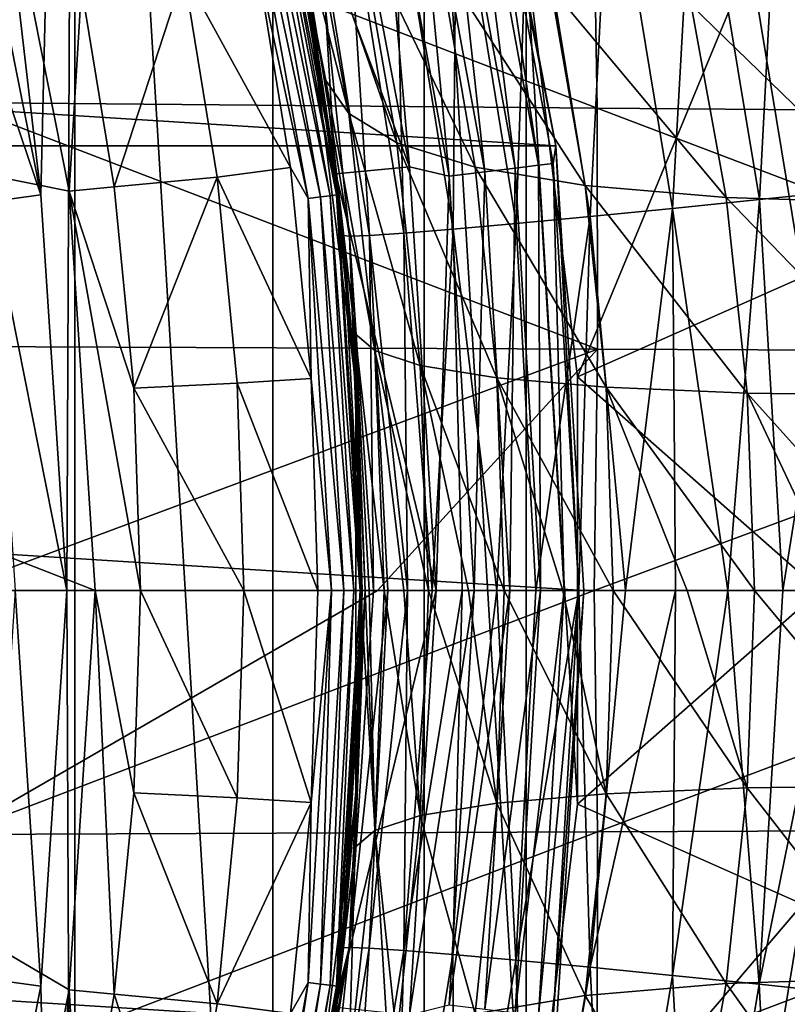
# Model space of a CAD drawing. Header units: metres. Extents: x -31 to 167, y -24 to 31.
# Tile 98 of 155: x 20.18 to 25.38, y -2.8 to 3.86. Entities that reach past the tile are written whole.
import ezdxf

# ---------------------------------------------------------------- set-up
doc = ezdxf.new("R2010")
doc.units = ezdxf.units.M
doc.layers.add('solid_12_381_042_XXX', color=7, linetype='CONTINUOUS')

msp = doc.modelspace()

# ---------------------------------------------------------------- linework, layer by layer
at = {"layer": 'solid_12_381_042_XXX'}
for points in [[(20.324528, 2.676137, 115.540306), (20.555901, 12.387565, 115.540306), (18.917381, 14.769246, 115.540306)], [(19.801411, 5.306026, 115.540306), (20.324528, 2.676137, 115.540306), (18.917381, 14.769246, 115.540306)], [(20.324528, 2.676137, 115.540306), (20.499933, 0, 115.540306), (20.555901, 12.387565, 115.540306)], [(20.499933, 0, 115.540306), (20.555901, -12.387565, 115.540306), (20.555901, 12.387565, 115.540306)], [(21.896215, -9.826105, 115.540306), (21.896215, 9.826105, 115.540306), (20.555901, 12.387565, 115.540306)], [(20.555901, -12.387565, 115.540306), (21.896215, -9.826105, 115.540306), (20.555901, 12.387565, 115.540306)], [(22.918835, -7.122099, 115.540306), (22.918835, 7.122099, 115.540306), (21.896215, 9.826105, 115.540306)], [(21.896215, -9.826105, 115.540306), (22.918835, -7.122099, 115.540306), (21.896215, 9.826105, 115.540306)], [(23.60891, -4.314861, 115.540306), (23.60891, 4.314861, 115.540306), (22.918835, 7.122099, 115.540306)], [(22.918835, -7.122099, 115.540306), (23.60891, -4.314861, 115.540306), (22.918835, 7.122099, 115.540306)], [(23.810772, 3.007728, -4), (-23.810766, 3.007766, -4), (-23.245995, 5.968215, -4)], [(23.810772, 3.007728, -4), (-23.245995, 5.968215, -4), (23.246014, 5.968144, -4)], [(23.810755, 3.007985, -1), (23.246002, 5.968532, -1), (23.269783, 5.735486, -0.742193)], [(23.246014, 5.968144, -4), (23.246002, 5.968532, -1), (23.810755, 3.007985, -1)], [(23.810772, 3.007728, -4), (23.246014, 5.968144, -4), (23.810755, 3.007985, -1)], [(23.269783, 5.735486, -0.742193), (23.172903, 5.711607, -0.50068), (23.692406, 2.876779, -0.50068)], [(23.791456, 2.888806, -0.742193), (23.269783, 5.735486, -0.742193), (23.692406, 2.876779, -0.50068)], [(23.810755, 3.007985, -1), (23.269783, 5.735486, -0.742193), (23.791456, 2.888806, -0.742193)], [(22.820646, 2.865775), (22.2819, 5.701859), (21.793116, 5.595307)], [(22.58296, 5.5662, -0.034074), (22.2819, 5.701859), (22.820646, 2.865775)], [(23.018581, 5.673571, -0.293264), (22.817352, 5.623972, -0.134106), (23.328884, 2.832639, -0.134106)], [(23.172903, 5.711607, -0.50068), (23.018581, 5.673571, -0.293264), (23.534622, 2.85762, -0.293264)], [(23.534622, 2.85762, -0.293264), (23.018581, 5.673571, -0.293264), (23.328884, 2.832639, -0.134106)], [(23.692406, 2.876779, -0.50068), (23.172903, 5.711607, -0.50068), (23.534622, 2.85762, -0.293264)], [(22.817352, 5.623972, -0.134106), (22.58296, 5.5662, -0.034074), (23.089235, 2.803541, -0.034074)], [(23.328884, 2.832639, -0.134106), (22.817352, 5.623972, -0.134106), (23.089235, 2.803541, -0.034074)], [(21.793116, 5.595307), (21.914282, 5.100418, 82.350105), (22.173496, 3.819171, 81.93988)], [(22.322607, 2.819584), (21.793116, 5.595307), (22.173496, 3.819171, 81.93988)], [(22.820646, 2.865775), (21.793116, 5.595307), (22.322607, 2.819584)], [(23.089235, 2.803541, -0.034074), (22.58296, 5.5662, -0.034074), (22.820646, 2.865775)], [(6.526183, 5.526335, 128.090302), (19.988071, 5.355397, 128.090302), (20.516102, 2.700798, 128.090302)], [(6.526183, 5.526335, 128.090302), (20.516102, 2.700798, 128.090302), (20.693132, 0, 128.090302)], [(6.526183, 5.526335, 128.090302), (20.693132, 0, 128.090302), (20.516102, -2.700798, 128.090302)], [(6.526183, 5.526335, 128.090302), (20.516102, -2.700798, 128.090302), (19.988071, -5.355397, 128.090302)], [(25.780779, 2.706497, 140.794189), (25.333107, 5.402431, 140.855637), (25.899948, 5.522178, 140.900391)], [(25.18796, 2.644934, 140.66008), (24.751913, 5.279915, 140.719009), (25.333107, 5.402431, 140.855637)], [(25.780779, 2.706497, 140.794189), (25.18796, 2.644934, 140.66008), (25.333107, 5.402431, 140.855637)], [(20.599676, 4.080851, 119.302742), (20.516102, 2.700798, 128.090302), (19.988071, 5.355397, 128.090302)], [(35.669422, 5.394961, 116.458664), (25.125805, 4.270139, 116.398293), (25.48015, 2.120421, 116.445717)], [(19.463934, 5.215148, 118.044807), (20.324528, 2.676137, 115.540306), (19.801411, 5.306026, 115.540306)], [(21.742325, 5.288184, 118.147484), (22.217154, 2.663018, 118.147484), (21.66095, 5.268392, 118.104897)], [(21.66095, 5.268392, 118.104897), (22.134001, 2.653052, 118.104897), (21.783848, 4.278049, 118.090302)], [(22.217154, 2.663018, 118.147484), (22.134001, 2.653052, 118.104897), (21.66095, 5.268392, 118.104897)], [(21.806908, 5.303893, 118.21389), (22.283148, 2.670929, 118.21389), (21.742325, 5.288184, 118.147484)], [(22.283148, 2.670929, 118.21389), (22.217154, 2.663018, 118.147484), (21.742325, 5.288184, 118.147484)], [(21.806908, 5.303893, 118.21389), (21.848368, 5.313976, 118.2976), (22.325512, 2.676007, 118.2976)], [(21.806908, 5.303893, 118.21389), (22.325512, 2.676007, 118.2976), (22.283148, 2.670929, 118.21389)], [(22.325512, 2.676007, 118.2976), (21.848368, 5.313976, 118.2976), (22.111502, 4.163107, 118.390305)], [(24.600691, 2.585522, 140.426254), (24.176334, 5.161701, 140.483307), (24.751913, 5.279915, 140.719009)], [(25.18796, 2.644934, 140.66008), (24.600691, 2.585522, 140.426254), (24.751913, 5.279915, 140.719009)], [(19.463934, 5.215148, 118.044807), (19.978132, 2.629977, 118.044807), (20.324528, 2.676137, 115.540306)], [(24.043575, 2.530911, 140.092072), (23.630329, 5.053028, 140.148117), (24.176334, 5.161701, 140.483307)], [(24.600691, 2.585522, 140.426254), (24.043575, 2.530911, 140.092072), (24.176334, 5.161701, 140.483307)], [(21.914282, 5.100418, 82.350105), (21.932089, 5.104679, 84.087563), (22.253059, 3.449688, 83.561829)], [(22.173496, 3.819171, 81.93988), (21.914282, 5.100418, 82.350105), (22.253059, 3.449688, 83.561829)], [(22.409554, 3.226982, 85.239479), (22.253059, 3.449688, 83.561829), (21.932089, 5.104679, 84.087563)], [(22.409554, 3.226982, 85.239479), (21.932089, 5.104679, 84.087563), (22.125624, 4.783869, 85.713974)], [(23.541435, 2.483649, 139.665146), (23.138018, 4.958916, 139.721176), (23.630329, 5.053028, 140.148117)], [(24.043575, 2.530911, 140.092072), (23.541435, 2.483649, 139.665146), (23.630329, 5.053028, 140.148117)], [(24.089891, 3.262779, 146.400558), (19.70454, 4.948817, 146.336716), (19.743534, 3.301331, 146.371887)], [(24.089891, 3.262779, 146.400558), (24.063913, 4.892558, 146.364319), (19.70454, 4.948817, 146.336716)], [(23.115929, 2.445819, 139.161072), (22.720432, 4.883469, 139.218018), (23.138018, 4.958916, 139.721176)], [(23.541435, 2.483649, 139.665146), (23.115929, 2.445819, 139.161072), (23.138018, 4.958916, 139.721176)], [(22.782572, 2.418746, 138.601639), (22.392628, 4.8293, 138.660294), (22.720432, 4.883469, 139.218018)], [(23.115929, 2.445819, 139.161072), (22.782572, 2.418746, 138.601639), (22.720432, 4.883469, 139.218018)], [(28.420967, 3.230075, 146.410919), (24.063913, 4.892558, 146.364319), (24.089891, 3.262779, 146.400558)], [(28.420967, 3.230075, 146.410919), (28.402353, 4.844299, 146.374252), (24.063913, 4.892558, 146.364319)], [(22.414352, 2.397688, 137.416214), (22.027889, 4.786428, 137.479553), (22.161959, 4.797245, 138.072662)], [(22.548912, 2.402852, 138.011765), (22.161959, 4.797245, 138.072662), (22.392628, 4.8293, 138.660294)], [(22.548912, 2.402852, 138.011765), (22.414352, 2.397688, 137.416214), (22.161959, 4.797245, 138.072662)], [(22.782572, 2.418746, 138.601639), (22.548912, 2.402852, 138.011765), (22.392628, 4.8293, 138.660294)], [(21.983385, 4.793825, 136.902283), (22.333803, 2.729693, 136.843002), (22.111502, 4.163107, 118.390305)], [(22.027889, 4.786428, 137.479553), (22.333803, 2.729693, 136.843002), (21.983385, 4.793825, 136.902283)], [(22.027889, 4.786428, 137.479553), (22.37145, 2.401706, 136.836563), (22.333803, 2.729693, 136.843002)], [(22.414352, 2.397688, 137.416214), (22.37145, 2.401706, 136.836563), (22.027889, 4.786428, 137.479553)], [(22.125624, 4.783869, 85.713974), (22.478102, 4.498309, 87.324707), (22.734182, 3.029229, 86.900757)], [(22.409554, 3.226982, 85.239479), (22.125624, 4.783869, 85.713974), (22.734182, 3.029229, 86.900757)], [(22.478102, 4.498309, 87.324707), (23.02549, 4.260462, 88.896202), (23.264254, 2.865053, 88.520897)], [(22.734182, 3.029229, 86.900757), (22.478102, 4.498309, 87.324707), (23.264254, 2.865053, 88.520897)], [(21.293713, 4.179399, 118.090302), (21.783848, 4.278049, 118.090302), (22.014612, 2.862653, 118.090302)], [(22.134001, 2.653052, 118.104897), (22.014612, 2.862653, 118.090302), (21.783848, 4.278049, 118.090302)], [(23.956444, -1.445209, 115.540306), (23.956444, 1.445209, 115.540306), (23.60891, 4.314861, 115.540306)], [(25.125805, 4.270139, 116.398293), (23.60891, 4.314861, 115.540306), (23.956444, 1.445209, 115.540306)], [(23.60891, -4.314861, 115.540306), (23.956444, -1.445209, 115.540306), (23.60891, 4.314861, 115.540306)], [(25.48015, 2.120421, 116.445717), (25.125805, 4.270139, 116.398293), (23.956444, 1.445209, 115.540306)], [(23.02549, 4.260462, 88.896202), (23.77701, 4.078797, 90.398605), (24.009295, 2.740301, 90.06852)], [(23.264254, 2.865053, 88.520897), (23.02549, 4.260462, 88.896202), (24.009295, 2.740301, 90.06852)], [(21.293713, 4.179399, 118.090302), (20.821739, 2.730418, 119.302742), (20.599676, 4.080851, 119.302742)], [(21.51914, 2.795603, 118.090302), (20.821739, 2.730418, 119.302742), (21.293713, 4.179399, 118.090302)], [(21.51914, 2.795603, 118.090302), (21.293713, 4.179399, 118.090302), (22.014612, 2.862653, 118.090302)], [(22.37145, 2.401706, 136.836563), (22.456722, 1.394858, 118.390305), (22.111502, 4.163107, 118.390305)], [(22.325512, 2.676007, 118.2976), (22.111502, 4.163107, 118.390305), (22.456722, 1.394858, 118.390305)], [(22.333803, 2.729693, 136.843002), (22.37145, 2.401706, 136.836563), (22.111502, 4.163107, 118.390305)], [(20.599676, 4.080851, 119.302742), (20.821739, 2.730418, 119.302742), (20.516102, 2.700798, 128.090302)], [(23.77701, 4.078797, 90.398605), (24.726046, 3.959325, 91.798759), (24.962402, 2.659112, 91.508743)], [(24.009295, 2.740301, 90.06852), (23.77701, 4.078797, 90.398605), (24.962402, 2.659112, 91.508743)], [(24.726046, 3.959325, 91.798759), (25.854187, 3.904881, 93.067085), (26.104359, 2.62343, 92.810394)], [(24.962402, 2.659112, 91.508743), (24.726046, 3.959325, 91.798759), (26.104359, 2.62343, 92.810394)], [(22.35527, 2.547912, 81.655289), (22.173496, 3.819171, 81.93988), (22.253059, 3.449688, 83.561829)], [(22.322607, 2.819584), (22.173496, 3.819171, 81.93988), (22.35527, 2.547912, 81.655289)], [(22.35527, 2.547912, 81.655289), (22.253059, 3.449688, 83.561829), (22.452057, 1.737226, 83.239426)], [(22.584719, 1.623672, 84.948898), (22.452057, 1.737226, 83.239426), (22.253059, 3.449688, 83.561829)], [(22.584719, 1.623672, 84.948898), (22.253059, 3.449688, 83.561829), (22.409554, 3.226982, 85.239479)], [(24.092041, 1.631927, 146.422226), (19.743534, 3.301331, 146.371887), (19.743267, 1.651725, 146.392776)], [(24.092041, 1.631927, 146.422226), (24.089891, 3.262779, 146.400558), (19.743534, 3.301331, 146.371887)], [(22.409554, 3.226982, 85.239479), (22.734182, 3.029229, 86.900757), (22.891371, 1.523031, 86.641525)], [(22.584719, 1.623672, 84.948898), (22.409554, 3.226982, 85.239479), (22.891371, 1.523031, 86.641525)], [(28.432543, 1.615309, 146.432907), (24.089891, 3.262779, 146.400558), (24.092041, 1.631927, 146.422226)], [(28.432543, 1.615309, 146.432907), (28.420967, 3.230075, 146.410919), (24.089891, 3.262779, 146.400558)], [(-23.810766, 3.007766, -4), (24, 0, -4), (-24, 0, -4)], [(23.810772, 3.007728, -4), (24, 0, -4), (-23.810766, 3.007766, -4)], [(22.734182, 3.029229, 86.900757), (23.264254, 2.865053, 88.520897), (23.410154, 1.4397, 88.291801)], [(22.891371, 1.523031, 86.641525), (22.734182, 3.029229, 86.900757), (23.410154, 1.4397, 88.291801)], [(23.810755, 3.007985, -1), (23.791456, 2.888806, -0.742193), (23.966196, 0, -0.742193)], [(23.810755, 3.007985, -1), (23.966196, 0, -0.742193), (24, 0, -1)], [(23.810772, 3.007728, -4), (23.810755, 3.007985, -1), (24, 0, -1)], [(23.810772, 3.007728, -4), (24, 0, -1), (24, 0, -4)], [(22.820646, 2.865775), (22.322607, 2.819584), (22.999872, 0.00318)], [(23.089235, 2.803541, -0.034074), (22.820646, 2.865775), (22.999872, 0.00318)], [(23.264254, 2.865053, 88.520897), (24.009295, 2.740301, 90.06852), (24.150787, 1.376651, 89.867363)], [(23.410154, 1.4397, 88.291801), (23.264254, 2.865053, 88.520897), (24.150787, 1.376651, 89.867363)], [(23.692406, 2.876779, -0.50068), (23.534622, 2.85762, -0.293264), (23.707478, 0, -0.293264)], [(23.791456, 2.888806, -0.742193), (23.692406, 2.876779, -0.50068), (23.866417, 0, -0.50068)], [(23.692406, 2.876779, -0.50068), (23.707478, 0, -0.293264), (23.866417, 0, -0.50068)], [(23.791456, 2.888806, -0.742193), (23.866417, 0, -0.50068), (23.966196, 0, -0.742193)], [(21.51914, 2.795603, 118.090302), (22.014612, 2.862653, 118.090302), (22.153639, 1.433835, 118.090302)], [(22.134001, 2.653052, 118.104897), (22.153639, 1.433835, 118.090302), (22.014612, 2.862653, 118.090302)], [(22.322607, 2.819584), (22.463692, 1.277699, 81.487404), (22.5, 0, 81.431305)], [(22.322607, 2.819584), (22.5, 0, 81.431305), (22.5, 0)], [(22.322607, 2.819584), (22.35527, 2.547912, 81.655289), (22.463692, 1.277699, 81.487404)], [(22.999872, 0.00318), (22.322607, 2.819584), (22.5, 0)], [(23.089235, 2.803541, -0.034074), (22.999872, 0.00318), (23.25882, 0, -0.034074)], [(23.328884, 2.832639, -0.134106), (23.089235, 2.803541, -0.034074), (23.25882, 0, -0.034074)], [(23.328884, 2.832639, -0.134106), (23.25882, 0, -0.034074), (23.500227, 0, -0.134106)], [(23.534622, 2.85762, -0.293264), (23.328884, 2.832639, -0.134106), (23.500227, 0, -0.134106)], [(23.534622, 2.85762, -0.293264), (23.500227, 0, -0.134106), (23.707478, 0, -0.293264)], [(21.51914, 2.795603, 118.090302), (20.955381, 1.368207, 119.302742), (20.821739, 2.730418, 119.302742)], [(21.654596, 1.402297, 118.090302), (20.955381, 1.368207, 119.302742), (21.51914, 2.795603, 118.090302)], [(21.654596, 1.402297, 118.090302), (21.51914, 2.795603, 118.090302), (22.153639, 1.433835, 118.090302)], [(24.009295, 2.740301, 90.06852), (24.962402, 2.659112, 91.508743), (25.106184, 1.335985, 91.332283)], [(24.150787, 1.376651, 89.867363), (24.009295, 2.740301, 90.06852), (25.106184, 1.335985, 91.332283)], [(19.978132, 2.629977, 118.044807), (20.499933, 0, 115.540306), (20.324528, 2.676137, 115.540306)], [(20.821739, 2.730418, 119.302742), (20.955381, 1.368207, 119.302742), (20.516102, 2.700798, 128.090302)], [(21, 0, 119.302742), (20.693132, 0, 128.090302), (20.516102, 2.700798, 128.090302)], [(20.955381, 1.368207, 119.302742), (21, 0, 119.302742), (20.516102, 2.700798, 128.090302)], [(22.283148, 2.670929, 118.21389), (22.44265, 0, 118.21389), (22.217154, 2.663018, 118.147484)], [(22.283148, 2.670929, 118.21389), (22.325512, 2.676007, 118.2976), (22.485317, 0, 118.2976)], [(22.283148, 2.670929, 118.21389), (22.485317, 0, 118.2976), (22.44265, 0, 118.21389)], [(22.485317, 0, 118.2976), (22.325512, 2.676007, 118.2976), (22.456722, 1.394858, 118.390305)], [(25.34568, -0.000022, 140.644363), (25.18796, 2.644934, 140.66008), (25.780779, 2.706497, 140.794189)], [(25.726927, -0.000021, 140.739136), (25.34568, -0.000022, 140.644363), (25.780779, 2.706497, 140.794189)], [(19.978132, 2.629977, 118.044807), (20.150497, -0.000193, 118.044807), (20.499933, 0, 115.540306)], [(22.217154, 2.663018, 118.147484), (22.376183, 0, 118.147484), (22.134001, 2.653052, 118.104897)], [(22.134001, 2.653052, 118.104897), (22.292437, 0, 118.104897), (22.153639, 1.433835, 118.090302)], [(22.376183, 0, 118.147484), (22.292437, 0, 118.104897), (22.134001, 2.653052, 118.104897)], [(22.44265, 0, 118.21389), (22.376183, 0, 118.147484), (22.217154, 2.663018, 118.147484)], [(24.975294, -0.000021, 140.512558), (24.600691, 2.585522, 140.426254), (25.18796, 2.644934, 140.66008)], [(24.962402, 2.659112, 91.508743), (26.104359, 2.62343, 92.810394), (26.256628, 1.318678, 92.654366)], [(25.106184, 1.335985, 91.332283), (24.962402, 2.659112, 91.508743), (26.256628, 1.318678, 92.654366)], [(25.34568, -0.000022, 140.644363), (24.975294, -0.000021, 140.512558), (25.18796, 2.644934, 140.66008)], [(22.463692, 1.277699, 81.487404), (22.35527, 2.547912, 81.655289), (22.452057, 1.737226, 83.239426)], [(24.282442, -0.00002, 140.143585), (24.043575, 2.530911, 140.092072), (24.600691, 2.585522, 140.426254)], [(24.619703, -0.000021, 140.345062), (24.282442, -0.00002, 140.143585), (24.600691, 2.585522, 140.426254)], [(24.975294, -0.000021, 140.512558), (24.619703, -0.000021, 140.345062), (24.600691, 2.585522, 140.426254)], [(23.410549, -0.000017, 139.35527), (23.115929, 2.445819, 139.161072), (23.541435, 2.483649, 139.665146)], [(23.674774, -0.000018, 139.646179), (23.410549, -0.000017, 139.35527), (23.541435, 2.483649, 139.665146)], [(23.674774, -0.000018, 139.646179), (23.541435, 2.483649, 139.665146), (24.043575, 2.530911, 140.092072)], [(23.966255, -0.000019, 139.909729), (23.674774, -0.000018, 139.646179), (24.043575, 2.530911, 140.092072)], [(24.282442, -0.00002, 140.143585), (23.966255, -0.000019, 139.909729), (24.043575, 2.530911, 140.092072)], [(22.37145, 2.401706, 136.836563), (22.5, 0, 136.814545), (22.456722, 1.394858, 118.390305)], [(22.414352, 2.397688, 137.416214), (22.5, 0, 136.814545), (22.37145, 2.401706, 136.836563)], [(22.577166, -0.000007, 137.596451), (22.414352, 2.397688, 137.416214), (22.548912, 2.402852, 138.011765)], [(22.805445, -0.000011, 138.34761), (22.548912, 2.402852, 138.011765), (22.782572, 2.418746, 138.601639)], [(22.672794, -0.000009, 137.977524), (22.577166, -0.000007, 137.596451), (22.548912, 2.402852, 138.011765)], [(22.805445, -0.000011, 138.34761), (22.672794, -0.000009, 137.977524), (22.548912, 2.402852, 138.011765)], [(22.973743, -0.000013, 138.702805), (22.782572, 2.418746, 138.601639), (23.115929, 2.445819, 139.161072)], [(22.973743, -0.000013, 138.702805), (22.805445, -0.000011, 138.34761), (22.782572, 2.418746, 138.601639)], [(23.175982, -0.000015, 139.039612), (22.973743, -0.000013, 138.702805), (23.115929, 2.445819, 139.161072)], [(23.410549, -0.000017, 139.35527), (23.175982, -0.000015, 139.039612), (23.115929, 2.445819, 139.161072)], [(22.519278, -0.000004, 137.206772), (22.5, 0, 136.814545), (22.414352, 2.397688, 137.416214)], [(22.577166, -0.000007, 137.596451), (22.519278, -0.000004, 137.206772), (22.414352, 2.397688, 137.416214)], [(25.48015, 2.120421, 116.445717), (23.956444, 1.445209, 115.540306), (25.596121, -0.000002, 116.461823)], [(22.452057, 1.737226, 83.239426), (22.647621, 0, 84.883453), (22.546461, 0, 83.733467)], [(22.584719, 1.623672, 84.948898), (22.647621, 0, 84.883453), (22.452057, 1.737226, 83.239426)], [(22.452057, 1.737226, 83.239426), (22.546461, 0, 83.733467), (22.520107, 0, 83.155792)], [(22.463692, 1.277699, 81.487404), (22.452057, 1.737226, 83.239426), (22.520107, 0, 83.155792)], [(24.092041, 1.631927, 146.422226), (19.743267, 1.651725, 146.392776), (19.703657, 0, 146.399368)], [(22.602835, 0, 146.421402), (24.092041, 1.631927, 146.422226), (19.703657, 0, 146.399368)], [(22.584719, 1.623672, 84.948898), (22.948616, 0, 86.572731), (22.780725, 0, 85.772591)], [(22.584719, 1.623672, 84.948898), (22.891371, 1.523031, 86.641525), (22.948616, 0, 86.572731)], [(22.584719, 1.623672, 84.948898), (22.780725, 0, 85.772591), (22.647621, 0, 84.883453)], [(22.602835, 0, 146.421402), (24.070326, 0, 146.429337), (24.092041, 1.631927, 146.422226)], [(28.432543, 1.615309, 146.432907), (24.092041, 1.631927, 146.422226), (24.070326, 0, 146.429337)], [(28.437048, 0, 146.440247), (28.432543, 1.615309, 146.432907), (24.070326, 0, 146.429337)], [(22.891371, 1.523031, 86.641525), (23.460802, 0, 88.219261), (23.220161, 0, 87.539505)], [(22.891371, 1.523031, 86.641525), (23.410154, 1.4397, 88.291801), (23.460802, 0, 88.219261)], [(22.891371, 1.523031, 86.641525), (23.220161, 0, 87.539505), (22.948616, 0, 86.572731)], [(21.700001, 0, 118.090302), (20.955381, 1.368207, 119.302742), (21.654596, 1.402297, 118.090302)], [(21.654596, 1.402297, 118.090302), (22.153639, 1.433835, 118.090302), (22.199932, 0.000076, 118.090302)], [(21.700001, 0, 118.090302), (21.654596, 1.402297, 118.090302), (22.199932, 0.000076, 118.090302)], [(22.292437, 0, 118.104897), (22.199932, 0.000076, 118.090302), (22.153639, 1.433835, 118.090302)], [(23.410154, 1.4397, 88.291801), (24.19865, 0, 89.80069), (23.858194, 0, 89.140274)], [(23.410154, 1.4397, 88.291801), (24.150787, 1.376651, 89.867363), (24.19865, 0, 89.80069)], [(23.410154, 1.4397, 88.291801), (23.858194, 0, 89.140274), (23.460802, 0, 88.219261)], [(25.596121, -0.000002, 116.461823), (23.956444, 1.445209, 115.540306), (23.956444, -1.445209, 115.540306)], [(21.700001, 0, 118.090302), (21, 0, 119.302742), (20.955381, 1.368207, 119.302742)], [(22.5, 0, 136.814545), (22.456724, -1.394833, 118.390305), (22.456722, 1.394858, 118.390305)], [(22.485317, 0, 118.2976), (22.456722, 1.394858, 118.390305), (22.456724, -1.394833, 118.390305)], [(24.150787, 1.376651, 89.867363), (25.153967, 0, 91.272606), (24.698414, 0, 90.626579)], [(24.150787, 1.376651, 89.867363), (25.106184, 1.335985, 91.332283), (25.153967, 0, 91.272606)], [(24.150787, 1.376651, 89.867363), (24.698414, 0, 90.626579), (24.19865, 0, 89.80069)], [(25.106184, 1.335985, 91.332283), (26.307308, 0, 92.6017), (25.733927, 0, 91.98735)], [(25.106184, 1.335985, 91.332283), (26.256628, 1.318678, 92.654366), (26.307308, 0, 92.6017)], [(25.106184, 1.335985, 91.332283), (25.733927, 0, 91.98735), (25.153967, 0, 91.272606)], [(22.463692, 1.277699, 81.487404), (22.520107, 0, 83.155792), (22.5, 0, 81.431305)], [(-24, 0, -4), (24, 0, -4), (23.810766, -3.007766, -4)], [(-24, 0, -4), (23.810766, -3.007766, -4), (-23.810772, -3.007728, -4)], [(19.743256, -1.65171, 146.392776), (22.602835, 0, 146.421402), (19.703657, 0, 146.399368)], [(19.743256, -1.65171, 146.392776), (24.070326, 0, 146.429337), (22.602835, 0, 146.421402)], [(19.743256, -1.65171, 146.392776), (24.092039, -1.631915, 146.422226), (24.070326, 0, 146.429337)], [(20.821739, -2.730418, 119.302742), (20.516102, -2.700798, 128.090302), (20.693132, 0, 128.090302)], [(20.955381, -1.368207, 119.302742), (20.693132, 0, 128.090302), (21, 0, 119.302742)], [(20.955381, -1.368207, 119.302742), (20.821739, -2.730418, 119.302742), (20.693132, 0, 128.090302)], [(21.654596, -1.402297, 118.090302), (20.955381, -1.368207, 119.302742), (21, 0, 119.302742)], [(21.654596, -1.402297, 118.090302), (21, 0, 119.302742), (21.700001, 0, 118.090302)], [(21.654596, -1.402297, 118.090302), (21.700001, 0, 118.090302), (22.153648, -1.433683, 118.090302)], [(21.700001, 0, 118.090302), (22.199932, 0.000076, 118.090302), (22.153648, -1.433683, 118.090302)], [(22.292437, 0, 118.104897), (22.134001, -2.653052, 118.104897), (22.153648, -1.433683, 118.090302)], [(22.217154, -2.663018, 118.147484), (22.134001, -2.653052, 118.104897), (22.292437, 0, 118.104897)], [(22.292437, 0, 118.104897), (22.153648, -1.433683, 118.090302), (22.199932, 0.000076, 118.090302)], [(22.376183, 0, 118.147484), (22.217154, -2.663018, 118.147484), (22.292437, 0, 118.104897)], [(22.283148, -2.670929, 118.21389), (22.217154, -2.663018, 118.147484), (22.376183, 0, 118.147484)], [(22.44265, 0, 118.21389), (22.325512, -2.676007, 118.2976), (22.283148, -2.670929, 118.21389)], [(22.44265, 0, 118.21389), (22.283148, -2.670929, 118.21389), (22.376183, 0, 118.147484)], [(22.999872, 0.00318), (22.5, 0), (22.322607, -2.819584)], [(22.819933, -2.871524), (22.999872, 0.00318), (22.322607, -2.819584)], [(22.322607, -2.819584), (22.5, 0), (22.355318, -2.547495, 81.655243)], [(22.325512, -2.676007, 118.2976), (22.485317, 0, 118.2976), (22.456724, -1.394833, 118.390305)], [(22.44265, 0, 118.21389), (22.485317, 0, 118.2976), (22.325512, -2.676007, 118.2976)], [(22.5, 0), (22.463688, -1.277776, 81.487442), (22.355318, -2.547495, 81.655243)], [(22.452057, -1.737225, 83.239433), (22.520107, 0, 83.155792), (22.584719, -1.623672, 84.948898)], [(22.5, 0, 81.431305), (22.520107, 0, 83.155792), (22.452057, -1.737225, 83.239433)], [(22.463688, -1.277776, 81.487442), (22.5, 0, 81.431305), (22.452057, -1.737225, 83.239433)], [(22.5, 0), (22.5, 0, 81.431305), (22.463688, -1.277776, 81.487442)], [(22.520107, 0, 83.155792), (22.546461, 0, 83.733467), (22.584719, -1.623672, 84.948898)], [(22.546461, 0, 83.733467), (22.647621, 0, 84.883453), (22.584719, -1.623672, 84.948898)], [(22.584719, -1.623672, 84.948898), (22.647621, 0, 84.883453), (22.891371, -1.523029, 86.641525)], [(22.647621, 0, 84.883453), (22.780725, 0, 85.772591), (22.891371, -1.523029, 86.641525)], [(22.780725, 0, 85.772591), (22.948616, 0, 86.572731), (22.891371, -1.523029, 86.641525)], [(22.819933, -2.871524), (23.25882, 0, -0.034074), (22.999872, 0.00318)], [(22.819933, -2.871524), (23.089235, -2.803541, -0.034074), (23.25882, 0, -0.034074)], [(22.891371, -1.523029, 86.641525), (22.948616, 0, 86.572731), (23.410156, -1.439695, 88.291801)], [(22.948616, 0, 86.572731), (23.220161, 0, 87.539505), (23.410156, -1.439695, 88.291801)], [(23.500227, 0, -0.134106), (23.25882, 0, -0.034074), (23.089235, -2.803541, -0.034074)], [(23.328884, -2.832639, -0.134106), (23.500227, 0, -0.134106), (23.089235, -2.803541, -0.034074)], [(23.220161, 0, 87.539505), (23.460802, 0, 88.219261), (23.410156, -1.439695, 88.291801)], [(23.707478, 0, -0.293264), (23.500227, 0, -0.134106), (23.328884, -2.832639, -0.134106)], [(23.534622, -2.85762, -0.293264), (23.707478, 0, -0.293264), (23.328884, -2.832639, -0.134106)], [(23.410156, -1.439695, 88.291801), (23.460802, 0, 88.219261), (24.150787, -1.37665, 89.867363)], [(23.460802, 0, 88.219261), (23.858194, 0, 89.140274), (24.150787, -1.37665, 89.867363)], [(23.866417, 0, -0.50068), (23.707478, 0, -0.293264), (23.534622, -2.85762, -0.293264)], [(23.692406, -2.876779, -0.50068), (23.866417, 0, -0.50068), (23.534622, -2.85762, -0.293264)], [(23.966196, 0, -0.742193), (23.866417, 0, -0.50068), (23.692406, -2.876779, -0.50068)], [(23.791456, -2.888806, -0.742193), (23.966196, 0, -0.742193), (23.692406, -2.876779, -0.50068)], [(23.791456, -2.888806, -0.742193), (24, 0, -1), (23.966196, 0, -0.742193)], [(23.858194, 0, 89.140274), (24.19865, 0, 89.80069), (24.150787, -1.37665, 89.867363)], [(24.092039, -1.631915, 146.422226), (28.437048, 0, 146.440247), (24.070326, 0, 146.429337)], [(24.092039, -1.631915, 146.422226), (28.432541, -1.615301, 146.432907), (28.437048, 0, 146.440247)], [(24.150787, -1.37665, 89.867363), (24.19865, 0, 89.80069), (25.106184, -1.335988, 91.332283)], [(24.19865, 0, 89.80069), (24.698414, 0, 90.626579), (25.106184, -1.335988, 91.332283)], [(24.698414, 0, 90.626579), (25.153967, 0, 91.272606), (25.106184, -1.335988, 91.332283)], [(25.106184, -1.335988, 91.332283), (25.153967, 0, 91.272606), (26.256628, -1.318678, 92.654366)], [(25.153967, 0, 91.272606), (25.733927, 0, 91.98735), (26.256628, -1.318678, 92.654366)], [(20.150497, -0.000193, 118.044807), (19.978081, -2.63036, 118.044807), (20.324528, -2.676137, 115.540306)], [(20.150497, -0.000193, 118.044807), (20.324528, -2.676137, 115.540306), (20.499933, 0, 115.540306)], [(20.499933, 0, 115.540306), (20.324528, -2.676137, 115.540306), (20.555901, -12.387565, 115.540306)], [(22.5, 0, 136.814545), (22.369629, -2.418611, 136.836884), (22.456724, -1.394833, 118.390305)], [(22.519278, -0.000004, 137.206772), (22.369629, -2.418611, 136.836884), (22.5, 0, 136.814545)], [(22.412546, -2.414544, 137.416534), (22.369629, -2.418611, 136.836884), (22.519278, -0.000004, 137.206772)], [(22.412546, -2.414544, 137.416534), (22.519278, -0.000004, 137.206772), (22.577166, -0.000007, 137.596451)], [(22.412546, -2.414544, 137.416534), (22.577166, -0.000007, 137.596451), (22.672794, -0.000009, 137.977524)], [(22.547121, -2.419747, 138.012131), (22.412546, -2.414544, 137.416534), (22.672794, -0.000009, 137.977524)], [(22.547121, -2.419747, 138.012131), (22.672794, -0.000009, 137.977524), (22.805445, -0.000011, 138.34761)], [(22.780794, -2.435756, 138.60202), (22.547121, -2.419747, 138.012131), (22.805445, -0.000011, 138.34761)], [(22.780794, -2.435756, 138.60202), (22.805445, -0.000011, 138.34761), (22.973743, -0.000013, 138.702805)], [(22.780794, -2.435756, 138.60202), (22.973743, -0.000013, 138.702805), (23.175982, -0.000015, 139.039612)], [(23.114164, -2.463024, 139.161469), (22.780794, -2.435756, 138.60202), (23.175982, -0.000015, 139.039612)], [(23.114164, -2.463024, 139.161469), (23.175982, -0.000015, 139.039612), (23.410549, -0.000017, 139.35527)], [(23.53968, -2.501125, 139.665558), (23.114164, -2.463024, 139.161469), (23.410549, -0.000017, 139.35527)], [(23.53968, -2.501125, 139.665558), (23.410549, -0.000017, 139.35527), (23.674774, -0.000018, 139.646179)], [(23.53968, -2.501125, 139.665558), (23.674774, -0.000018, 139.646179), (23.966255, -0.000019, 139.909729)], [(24.041826, -2.548724, 140.092468), (23.53968, -2.501125, 139.665558), (23.966255, -0.000019, 139.909729)], [(23.791456, -2.888806, -0.742193), (23.810703, -3.008386, -1), (24, 0, -1)], [(24, 0, -4), (24, 0, -1), (23.810703, -3.008386, -1)], [(23.810766, -3.007766, -4), (24, 0, -4), (23.810703, -3.008386, -1)], [(25.480095, -2.120928, 116.445709), (25.596121, -0.000002, 116.461823), (23.956444, -1.445209, 115.540306)], [(24.041826, -2.548724, 140.092468), (23.966255, -0.000019, 139.909729), (24.282442, -0.00002, 140.143585)], [(24.041826, -2.548724, 140.092468), (24.282442, -0.00002, 140.143585), (24.619703, -0.000021, 140.345062)], [(24.598938, -2.603723, 140.426636), (24.041826, -2.548724, 140.092468), (24.619703, -0.000021, 140.345062)], [(24.598938, -2.603723, 140.426636), (24.619703, -0.000021, 140.345062), (24.975294, -0.000021, 140.512558)], [(25.186193, -2.663557, 140.660446), (24.598938, -2.603723, 140.426636), (24.975294, -0.000021, 140.512558)], [(25.186193, -2.663557, 140.660446), (24.975294, -0.000021, 140.512558), (25.34568, -0.000022, 140.644363)], [(25.186193, -2.663557, 140.660446), (25.34568, -0.000022, 140.644363), (25.726927, -0.000021, 140.739136)], [(25.778988, -2.725556, 140.794525), (25.186193, -2.663557, 140.660446), (25.726927, -0.000021, 140.739136)], [(22.355318, -2.547495, 81.655243), (22.463688, -1.277776, 81.487442), (22.452057, -1.737225, 83.239433)], [(25.106184, -1.335988, 91.332283), (26.256628, -1.318678, 92.654366), (26.104361, -2.623429, 92.810394)], [(21.51914, -2.795603, 118.090302), (20.821739, -2.730418, 119.302742), (20.955381, -1.368207, 119.302742)], [(21.51914, -2.795603, 118.090302), (20.955381, -1.368207, 119.302742), (21.654596, -1.402297, 118.090302)], [(22.333784, -2.729856, 136.843018), (22.111507, -4.163083, 118.390305), (22.456724, -1.394833, 118.390305)], [(22.325512, -2.676007, 118.2976), (22.456724, -1.394833, 118.390305), (22.111507, -4.163083, 118.390305)], [(22.369629, -2.418611, 136.836884), (22.333784, -2.729856, 136.843018), (22.456724, -1.394833, 118.390305)], [(23.410156, -1.439695, 88.291801), (24.150787, -1.37665, 89.867363), (24.009296, -2.740298, 90.06852)], [(24.009296, -2.740298, 90.06852), (24.150787, -1.37665, 89.867363), (24.962402, -2.659119, 91.508743)], [(24.150787, -1.37665, 89.867363), (25.106184, -1.335988, 91.332283), (24.962402, -2.659119, 91.508743)], [(24.962402, -2.659119, 91.508743), (25.106184, -1.335988, 91.332283), (26.104361, -2.623429, 92.810394)], [(21.51914, -2.795603, 118.090302), (21.654596, -1.402297, 118.090302), (22.153648, -1.433683, 118.090302)], [(21.51914, -2.795603, 118.090302), (22.153648, -1.433683, 118.090302), (22.014631, -2.862503, 118.090302)], [(22.134001, -2.653052, 118.104897), (22.014631, -2.862503, 118.090302), (22.153648, -1.433683, 118.090302)], [(22.891371, -1.523029, 86.641525), (23.410156, -1.439695, 88.291801), (23.264256, -2.865044, 88.520897)], [(23.264256, -2.865044, 88.520897), (23.410156, -1.439695, 88.291801), (24.009296, -2.740298, 90.06852)], [(25.480095, -2.120928, 116.445709), (23.956444, -1.445209, 115.540306), (23.60891, -4.314861, 115.540306)], [(22.584719, -1.623672, 84.948898), (22.891371, -1.523029, 86.641525), (22.734182, -3.029226, 86.900757)], [(22.734182, -3.029226, 86.900757), (22.891371, -1.523029, 86.641525), (23.264256, -2.865044, 88.520897)], [(19.743256, -1.65171, 146.392776), (19.743521, -3.301301, 146.371887), (24.092039, -1.631915, 146.422226)], [(19.743521, -3.301301, 146.371887), (24.089888, -3.262757, 146.400558), (24.092039, -1.631915, 146.422226)], [(22.409554, -3.226982, 85.239487), (22.584719, -1.623672, 84.948898), (22.734182, -3.029226, 86.900757)], [(22.452057, -1.737225, 83.239433), (22.584719, -1.623672, 84.948898), (22.409554, -3.226982, 85.239487)], [(24.089888, -3.262757, 146.400558), (28.420963, -3.23006, 146.410919), (28.432541, -1.615301, 146.432907)], [(24.092039, -1.631915, 146.422226), (24.089888, -3.262757, 146.400558), (28.432541, -1.615301, 146.432907)], [(22.253059, -3.449685, 83.561836), (22.452057, -1.737225, 83.239433), (22.409554, -3.226982, 85.239487)], [(22.355318, -2.547495, 81.655243), (22.452057, -1.737225, 83.239433), (22.253059, -3.449685, 83.561836)], [(25.480095, -2.120928, 116.445709), (23.60891, -4.314861, 115.540306), (25.125664, -4.270775, 116.39827)], [(25.480095, -2.120928, 116.445709), (25.125664, -4.270775, 116.39827), (35.669533, -5.394876, 116.458672)], [(22.412546, -2.414544, 137.416534), (21.979763, -4.810404, 136.902893), (22.333784, -2.729856, 136.843018)], [(22.02429, -4.802977, 137.480179), (21.979763, -4.810404, 136.902893), (22.412546, -2.414544, 137.416534)], [(22.158375, -4.813839, 138.073318), (22.02429, -4.802977, 137.480179), (22.412546, -2.414544, 137.416534)], [(22.158375, -4.813839, 138.073318), (22.412546, -2.414544, 137.416534), (22.547121, -2.419747, 138.012131)], [(22.389051, -4.846014, 138.660965), (22.158375, -4.813839, 138.073318), (22.547121, -2.419747, 138.012131)], [(22.412546, -2.414544, 137.416534), (22.333784, -2.729856, 136.843018), (22.369629, -2.418611, 136.836884)], [(22.389051, -4.846014, 138.660965), (22.547121, -2.419747, 138.012131), (22.780794, -2.435756, 138.60202)], [(22.716852, -4.900382, 139.218704), (22.389051, -4.846014, 138.660965), (22.780794, -2.435756, 138.60202)], [(22.716852, -4.900382, 139.218704), (22.780794, -2.435756, 138.60202), (23.114164, -2.463024, 139.161469)], [(23.134422, -4.976102, 139.721863), (22.716852, -4.900382, 139.218704), (23.114164, -2.463024, 139.161469)], [(23.134422, -4.976102, 139.721863), (23.114164, -2.463024, 139.161469), (23.53968, -2.501125, 139.665558)], [(23.626705, -5.07055, 140.148804), (23.134422, -4.976102, 139.721863), (23.53968, -2.501125, 139.665558)], [(23.626705, -5.07055, 140.148804), (23.53968, -2.501125, 139.665558), (24.041826, -2.548724, 140.092468)], [(22.173685, -3.818069, 81.939613), (22.355318, -2.547495, 81.655243), (22.253059, -3.449685, 83.561836)], [(22.322607, -2.819584), (22.355318, -2.547495, 81.655243), (22.173685, -3.818069, 81.939613)], [(24.172667, -5.17961, 140.483978), (23.626705, -5.07055, 140.148804), (24.041826, -2.548724, 140.092468)], [(24.172667, -5.17961, 140.483978), (24.041826, -2.548724, 140.092468), (24.598938, -2.603723, 140.426636)], [(19.978081, -2.63036, 118.044807), (19.801411, -5.306026, 115.540306), (20.324528, -2.676137, 115.540306)], [(22.134001, -2.653052, 118.104897), (21.66095, -5.268392, 118.104897), (22.014631, -2.862503, 118.090302)], [(21.742325, -5.288184, 118.147484), (21.66095, -5.268392, 118.104897), (22.134001, -2.653052, 118.104897)], [(22.217154, -2.663018, 118.147484), (21.742325, -5.288184, 118.147484), (22.134001, -2.653052, 118.104897)], [(21.806908, -5.303893, 118.21389), (21.742325, -5.288184, 118.147484), (22.217154, -2.663018, 118.147484)], [(22.283148, -2.670929, 118.21389), (21.806908, -5.303893, 118.21389), (22.217154, -2.663018, 118.147484)], [(24.009296, -2.740298, 90.06852), (24.962402, -2.659119, 91.508743), (24.726046, -3.959335, 91.798759)], [(24.748188, -5.298241, 140.719666), (24.172667, -5.17961, 140.483978), (24.598938, -2.603723, 140.426636)], [(24.748188, -5.298241, 140.719666), (24.598938, -2.603723, 140.426636), (25.186193, -2.663557, 140.660446)], [(24.726046, -3.959335, 91.798759), (24.962402, -2.659119, 91.508743), (25.854189, -3.90488, 93.067085)], [(25.329313, -5.421188, 140.856277), (24.748188, -5.298241, 140.719666), (25.186193, -2.663557, 140.660446)], [(24.962402, -2.659119, 91.508743), (26.104361, -2.623429, 92.810394), (25.854189, -3.90488, 93.067085)], [(25.329313, -5.421188, 140.856277), (25.186193, -2.663557, 140.660446), (25.778988, -2.725556, 140.794525)], [(20.324528, -2.676137, 115.540306), (19.801411, -5.306026, 115.540306), (20.555901, -12.387565, 115.540306)], [(20.290125, -5.413948, 119.302742), (19.988071, -5.355397, 128.090302), (20.516102, -2.700798, 128.090302)], [(20.599676, -4.080851, 119.302742), (20.290125, -5.413948, 119.302742), (20.516102, -2.700798, 128.090302)], [(20.821739, -2.730418, 119.302742), (20.599676, -4.080851, 119.302742), (20.516102, -2.700798, 128.090302)], [(21.293713, -4.179399, 118.090302), (20.599676, -4.080851, 119.302742), (20.821739, -2.730418, 119.302742)], [(21.293713, -4.179399, 118.090302), (20.821739, -2.730418, 119.302742), (21.51914, -2.795603, 118.090302)], [(22.283148, -2.670929, 118.21389), (21.848368, -5.313976, 118.2976), (21.806908, -5.303893, 118.21389)], [(22.283148, -2.670929, 118.21389), (22.325512, -2.676007, 118.2976), (21.848368, -5.313976, 118.2976)], [(21.848368, -5.313976, 118.2976), (22.325512, -2.676007, 118.2976), (22.111507, -4.163083, 118.390305)], [(22.333784, -2.729856, 136.843018), (21.979763, -4.810404, 136.902893), (22.111507, -4.163083, 118.390305)], [(25.329313, -5.421188, 140.856277), (25.778988, -2.725556, 140.794525), (25.895401, -5.542327, 140.901016)], [(21.293713, -4.179399, 118.090302), (21.51914, -2.795603, 118.090302), (22.014631, -2.862503, 118.090302)], [(23.264256, -2.865044, 88.520897), (24.009296, -2.740298, 90.06852), (23.777014, -4.078793, 90.398613)], [(23.777014, -4.078793, 90.398613), (24.009296, -2.740298, 90.06852), (24.726046, -3.959335, 91.798759)]]:
    msp.add_3dface(points, dxfattribs=at)

doc.saveas('drawing.dxf')
